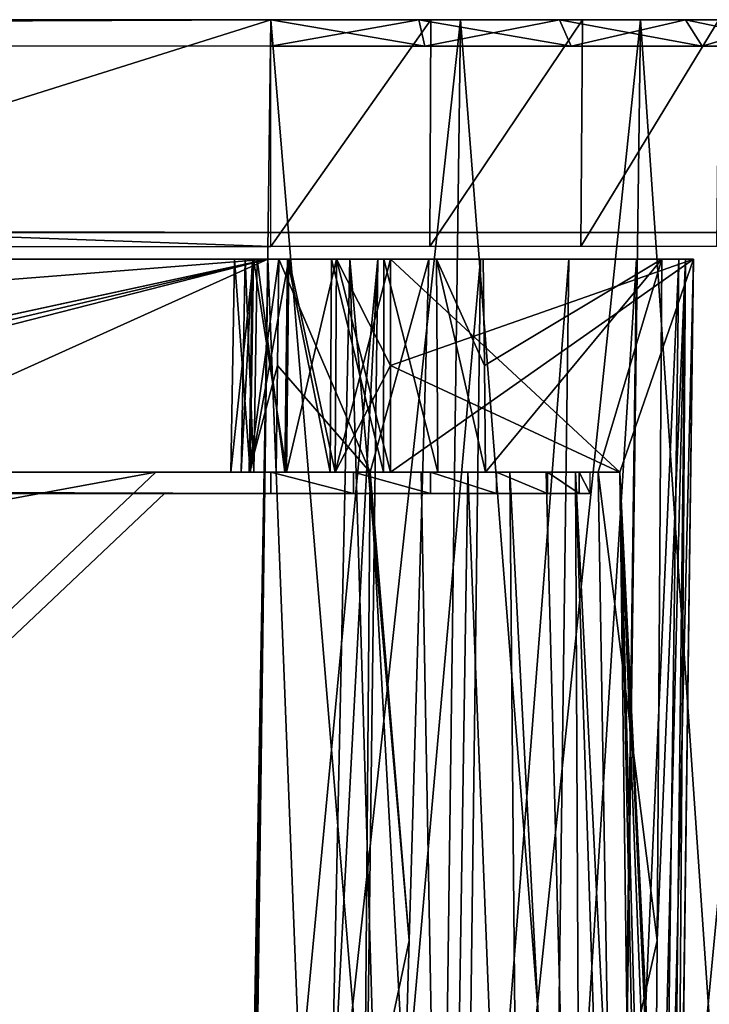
# Model space of a CAD drawing. Header units: millimetres. Extents: x -75 to 75, y -5 to 37.
# Tile 184 of 185: x 54 to 67, y 18 to 37. Entities that reach past the tile are written whole.
import ezdxf

# ---------------------------------------------------------------- set-up
doc = ezdxf.new("R2010")
doc.units = ezdxf.units.MM
doc.header["$LTSCALE"] = 127.314815
for name, color, linetype in [('11', 7, 'CONTINUOUS'), ('12', 7, 'CONTINUOUS'), ('14', 7, 'CONTINUOUS'), ('15', 7, 'CONTINUOUS'), ('16', 7, 'CONTINUOUS'), ('18', 7, 'CONTINUOUS'), ('2', 7, 'CONTINUOUS'), ('20', 7, 'CONTINUOUS'), ('21', 7, 'CONTINUOUS'), ('25', 7, 'CONTINUOUS'), ('45', 7, 'CONTINUOUS'), ('46', 7, 'CONTINUOUS'), ('49', 7, 'CONTINUOUS'), ('50', 7, 'CONTINUOUS'), ('51', 7, 'CONTINUOUS'), ('517', 7, 'CONTINUOUS'), ('518', 7, 'CONTINUOUS'), ('52', 7, 'CONTINUOUS'), ('520', 7, 'CONTINUOUS'), ('522', 7, 'CONTINUOUS'), ('524', 7, 'CONTINUOUS'), ('526', 7, 'CONTINUOUS'), ('527', 7, 'CONTINUOUS'), ('528', 7, 'CONTINUOUS'), ('53', 7, 'CONTINUOUS'), ('530', 7, 'CONTINUOUS'), ('531', 7, 'CONTINUOUS'), ('54', 7, 'CONTINUOUS'), ('6', 7, 'CONTINUOUS'), ('8', 7, 'CONTINUOUS'), ('87', 7, 'CONTINUOUS'), ('88', 7, 'CONTINUOUS'), ('89', 7, 'CONTINUOUS'), ('91', 7, 'CONTINUOUS'), ('94', 7, 'CONTINUOUS'), ('95', 7, 'CONTINUOUS')]:
    doc.layers.add(name, color=color, linetype=linetype)

msp = doc.modelspace()

# ---------------------------------------------------------------- linework, layer by layer
at = {"layer": '11', "color": 251, "linetype": 'Continuous', "true_color": 0x565d62}
for points in [[(58.517, 0, 104.516), (62.077, 0, 104.115), (59.001, 37, 105), (58.517, 0, 104.516)], [(62.077, 0, 104.115), (62.562, 37, 104.599), (59.001, 37, 105), (62.077, 0, 104.115)], [(62.077, 0, 104.115), (65.459, 0, 102.931), (62.562, 37, 104.599), (62.077, 0, 104.115)], [(65.459, 0, 102.931), (65.943, 37, 103.416), (62.562, 37, 104.599), (65.459, 0, 102.931)], [(65.459, 0, 102.931), (68.492, 0, 101.025), (65.943, 37, 103.416), (65.459, 0, 102.931)], [(68.492, 0, 101.025), (68.977, 37, 101.51), (65.943, 37, 103.416), (68.492, 0, 101.025)]]:
    msp.add_3dface(points, dxfattribs=at)
at = {"layer": '12', "color": 251, "linetype": 'Continuous', "true_color": 0x565d62}
for points in [[(58.517, 0, -104.516), (59.001, 37, -105), (62.562, 37, -104.599), (58.517, 0, -104.516)], [(62.077, 0, -104.115), (58.517, 0, -104.516), (62.562, 37, -104.599), (62.077, 0, -104.115)], [(62.077, 0, -104.115), (62.562, 37, -104.599), (65.943, 37, -103.416), (62.077, 0, -104.115)], [(65.459, 0, -102.931), (62.077, 0, -104.115), (65.943, 37, -103.416), (65.459, 0, -102.931)], [(65.459, 0, -102.931), (65.943, 37, -103.416), (68.977, 37, -101.51), (65.459, 0, -102.931)], [(68.492, 0, -101.025), (65.459, 0, -102.931), (68.977, 37, -101.51), (68.492, 0, -101.025)]]:
    msp.add_3dface(points, dxfattribs=at)
at = {"layer": '14', "color": 251, "linetype": 'Continuous', "true_color": 0x565d62}
for points in [[(-58.608, 7.032, 96.607), (-58.941, 32.5, 96.94), (58.941, 32.5, 96.94), (-58.608, 7.032, 96.607)], [(-58.554, 7.031, 96.607), (-58.608, 7.032, 96.607), (58.941, 32.5, 96.94), (-58.554, 7.031, 96.607)], [(-58.5, 7.031, 96.607), (-58.554, 7.031, 96.607), (58.941, 32.5, 96.94), (-58.5, 7.031, 96.607)], [(-2.359, 18.04, 96.751), (-58.5, 7.031, 96.607), (58.941, 32.5, 96.94), (-2.359, 18.04, 96.751)], [(2.359, 18.04, 96.751), (-2.359, 18.04, 96.751), (58.941, 32.5, 96.94), (2.359, 18.04, 96.751)], [(2.503, 7.031, 96.607), (2.359, 18.04, 96.751), (58.941, 32.5, 96.94), (2.503, 7.031, 96.607)], [(58.5, 7.031, 96.607), (2.503, 7.031, 96.607), (58.941, 32.5, 96.94), (58.5, 7.031, 96.607)], [(58.554, 7.031, 96.607), (58.5, 7.031, 96.607), (58.941, 32.5, 96.94), (58.554, 7.031, 96.607)], [(58.608, 7.032, 96.607), (58.554, 7.031, 96.607), (58.941, 32.5, 96.94), (58.608, 7.032, 96.607)]]:
    msp.add_3dface(points, dxfattribs=at)
at = {"layer": '15', "color": 251, "linetype": 'Continuous', "true_color": 0x565d62}
for points in [[(66.607, 7.031, 88.5), (66.94, 32.5, 34.226), (66.751, 18.04, 60.719), (66.607, 7.031, 88.5)], [(66.607, 7.031, 88.554), (66.94, 32.5, 34.226), (66.607, 7.031, 88.5), (66.607, 7.031, 88.554)], [(66.607, 7.032, 88.608), (66.94, 32.5, 34.226), (66.607, 7.031, 88.554), (66.607, 7.032, 88.608)], [(66.94, 32.5, 88.941), (66.94, 32.5, 34.226), (66.607, 7.032, 88.608), (66.94, 32.5, 88.941)], [(66.607, 7.031, 43.584), (66.94, 32.5, 34.226), (66.607, 7.031, 34.671), (66.607, 7.031, 43.584)], [(66.608, 7.109, 44.044), (66.94, 32.5, 34.226), (66.607, 7.031, 43.584), (66.608, 7.109, 44.044)], [(66.94, 32.5, -88.941), (66.607, 7.031, 27.829), (66.94, 32.5, 28.274), (66.94, 32.5, -88.941)], [(66.751, 18.04, -53.281), (66.607, 7.031, 27.829), (66.94, 32.5, -88.941), (66.751, 18.04, -53.281)], [(66.607, 7.032, -88.608), (66.607, 7.031, -88.554), (66.94, 32.5, -88.941), (66.607, 7.032, -88.608)], [(66.607, 7.031, -88.554), (66.607, 7.031, -88.5), (66.94, 32.5, -88.941), (66.607, 7.031, -88.554)], [(66.607, 7.031, -88.5), (66.607, 7.031, -70.416), (66.94, 32.5, -88.941), (66.607, 7.031, -88.5)], [(66.607, 7.031, -70.416), (66.608, 7.109, -69.956), (66.94, 32.5, -88.941), (66.607, 7.031, -70.416)], [(66.612, 7.416, 44.726), (66.94, 32.5, 34.226), (66.608, 7.109, 44.044), (66.612, 7.416, 44.726)], [(66.608, 7.109, -69.956), (66.612, 7.416, -69.274), (66.94, 32.5, -88.941), (66.608, 7.109, -69.956)], [(66.618, 7.836, 45.555), (66.94, 32.5, 34.226), (66.612, 7.416, 44.726), (66.618, 7.836, 45.555)], [(66.612, 7.416, -69.274), (66.618, 7.836, -68.445), (66.94, 32.5, -88.941), (66.612, 7.416, -69.274)], [(66.622, 8.169, 46.501), (66.94, 32.5, 34.226), (66.618, 7.836, 45.555), (66.622, 8.169, 46.501)], [(66.618, 7.836, -68.445), (66.622, 8.169, -67.499), (66.94, 32.5, -88.941), (66.618, 7.836, -68.445)], [(66.623, 8.287, 47.452), (66.94, 32.5, 34.226), (66.622, 8.169, 46.501), (66.623, 8.287, 47.452)], [(66.622, 8.169, -67.499), (66.623, 8.287, -66.548), (66.94, 32.5, -88.941), (66.622, 8.169, -67.499)], [(66.623, 8.287, 53.201), (66.94, 32.5, 34.226), (66.623, 8.287, 47.452), (66.623, 8.287, 53.201)], [(66.686, 13.033, 53.24), (66.94, 32.5, 34.226), (66.623, 8.287, 53.201), (66.686, 13.033, 53.24)], [(66.623, 8.287, -66.548), (66.623, 8.287, -60.799), (66.94, 32.5, -88.941), (66.623, 8.287, -66.548)], [(66.623, 8.287, -60.799), (66.686, 13.042, -60.76), (66.94, 32.5, -88.941), (66.623, 8.287, -60.799)], [(66.751, 18.04, 53.281), (66.94, 32.5, 34.226), (66.686, 13.033, 53.24), (66.751, 18.04, 53.281)], [(66.686, 13.042, -60.76), (66.751, 18.04, -60.719), (66.94, 32.5, -88.941), (66.686, 13.042, -60.76)], [(66.751, 18.04, 60.719), (66.94, 32.5, 34.226), (66.751, 18.04, 53.281), (66.751, 18.04, 60.719)], [(66.751, 18.04, -60.719), (66.751, 18.04, -53.281), (66.94, 32.5, -88.941), (66.751, 18.04, -60.719)]]:
    msp.add_3dface(points, dxfattribs=at)
at = {"layer": '16', "color": 251, "linetype": 'Continuous', "true_color": 0x565d62}
for points in [[(2.487, 28.04, -96.882), (58.941, 32.5, -96.94), (-58.941, 32.5, -96.94), (2.487, 28.04, -96.882)], [(58.608, 7.032, -96.607), (58.941, 32.5, -96.94), (2.487, 28.04, -96.882), (58.608, 7.032, -96.607)], [(2.946, 7.031, -96.607), (58.5, 7.031, -96.607), (2.487, 28.04, -96.882), (2.946, 7.031, -96.607)], [(58.5, 7.031, -96.607), (58.554, 7.031, -96.607), (2.487, 28.04, -96.882), (58.5, 7.031, -96.607)], [(58.554, 7.031, -96.607), (58.608, 7.032, -96.607), (2.487, 28.04, -96.882), (58.554, 7.031, -96.607)]]:
    msp.add_3dface(points, dxfattribs=at)
at = {"layer": '18', "color": 251, "linetype": 'Continuous', "true_color": 0x565d62}
for points in [[(58.941, 32.5, -96.94), (58.608, 7.032, -96.607), (59.94, 7.053, -96.496), (58.941, 32.5, -96.94)], [(58.941, 32.5, -96.94), (59.94, 7.053, -96.496), (60.482, 32.5, -96.791), (58.941, 32.5, -96.94)], [(59.94, 7.053, -96.496), (61.233, 7.069, -96.164), (60.482, 32.5, -96.791), (59.94, 7.053, -96.496)], [(60.482, 32.5, -96.791), (61.233, 7.069, -96.164), (61.599, 19.696, -96.257), (60.482, 32.5, -96.791)], [(61.966, 32.5, -96.347), (60.482, 32.5, -96.791), (61.599, 19.696, -96.257), (61.966, 32.5, -96.347)], [(66.164, 7.069, -91.233), (66.791, 32.5, -90.482), (66.257, 19.696, -91.599), (66.164, 7.069, -91.233)], [(66.495, 7.053, -89.944), (66.791, 32.5, -90.482), (66.164, 7.069, -91.233), (66.495, 7.053, -89.944)], [(66.347, 32.5, -91.966), (66.257, 19.696, -91.599), (66.791, 32.5, -90.482), (66.347, 32.5, -91.966)], [(66.607, 7.032, -88.608), (66.791, 32.5, -90.482), (66.495, 7.053, -89.944), (66.607, 7.032, -88.608)], [(66.607, 7.032, -88.608), (66.94, 32.5, -88.941), (66.791, 32.5, -90.482), (66.607, 7.032, -88.608)]]:
    msp.add_3dface(points, dxfattribs=at)
at = {"layer": '2', "color": 251, "linetype": 'Continuous', "true_color": 0x565d62}
for points in [[(-65.943, 37, -103.416), (-59.001, 37, -102.5), (65.943, 37, -103.416), (-65.943, 37, -103.416)], [(59.001, 37, 102.5), (-58.999, 37, 102.5), (-65.943, 37, 103.416), (59.001, 37, 102.5)], [(59.001, 37, 102.5), (-65.943, 37, 103.416), (65.943, 37, 103.416), (59.001, 37, 102.5)], [(-65.943, 37, 103.416), (-62.562, 37, 104.599), (65.943, 37, 103.416), (-65.943, 37, 103.416)], [(-62.562, 37, -104.599), (-65.943, 37, -103.416), (62.562, 37, -104.599), (-62.562, 37, -104.599)], [(62.562, 37, -104.599), (-65.943, 37, -103.416), (65.943, 37, -103.416), (62.562, 37, -104.599)], [(-62.562, 37, 104.599), (-59.001, 37, 105), (62.562, 37, 104.599), (-62.562, 37, 104.599)], [(65.943, 37, 103.416), (-62.562, 37, 104.599), (62.562, 37, 104.599), (65.943, 37, 103.416)], [(-59.001, 37, -105), (-62.562, 37, -104.599), (59.001, 37, -105), (-59.001, 37, -105)], [(59.001, 37, -105), (-62.562, 37, -104.599), (62.562, 37, -104.599), (59.001, 37, -105)], [(-59.001, 37, -102.5), (59.001, 37, -102.5), (65.943, 37, -103.416), (-59.001, 37, -102.5)], [(62.562, 37, 104.599), (-59.001, 37, 105), (-16.148, 37, 105), (62.562, 37, 104.599)], [(-0.5, 37, 105), (62.562, 37, 104.599), (-16.148, 37, 105), (-0.5, 37, 105)], [(59.001, 37, 105), (62.562, 37, 104.599), (-0.5, 37, 105), (59.001, 37, 105)], [(59.001, 37, -102.5), (62.005, 37, -102.162), (65.943, 37, -103.416), (59.001, 37, -102.5)], [(62.005, 37, 102.162), (59.001, 37, 102.5), (68.977, 37, 101.51), (62.005, 37, 102.162)], [(68.977, 37, 101.51), (59.001, 37, 102.5), (65.943, 37, 103.416), (68.977, 37, 101.51)], [(64.858, 37, 101.163), (62.005, 37, 102.162), (68.977, 37, 101.51), (64.858, 37, 101.163)], [(62.005, 37, -102.162), (64.858, 37, -101.163), (68.977, 37, -101.51), (62.005, 37, -102.162)], [(65.943, 37, -103.416), (62.005, 37, -102.162), (68.977, 37, -101.51), (65.943, 37, -103.416)], [(67.418, 37, 99.555), (64.858, 37, 101.163), (71.51, 37, 98.977), (67.418, 37, 99.555)], [(71.51, 37, 98.977), (64.858, 37, 101.163), (68.977, 37, 101.51), (71.51, 37, 98.977)], [(64.858, 37, -101.163), (67.418, 37, -99.555), (68.977, 37, -101.51), (64.858, 37, -101.163)]]:
    msp.add_3dface(points, dxfattribs=at)
at = {"layer": '20', "color": 251, "linetype": 'Continuous', "true_color": 0x565d62}
for points in [[(58.608, 7.032, 96.607), (58.941, 32.5, 96.94), (61.012, 32.5, 96.668), (58.608, 7.032, 96.607)], [(58.608, 7.032, 96.607), (61.012, 32.5, 96.668), (59.661, 7.049, 96.538), (58.608, 7.032, 96.607)], [(59.661, 7.049, 96.538), (61.012, 32.5, 96.668), (60.687, 7.063, 96.333), (59.661, 7.049, 96.538)], [(61.012, 32.5, 96.668), (62.941, 32.5, 95.869), (60.687, 7.063, 96.333), (61.012, 32.5, 96.668)], [(60.687, 7.063, 96.333), (62.941, 32.5, 95.869), (62.614, 7.082, 95.533), (60.687, 7.063, 96.333)], [(62.941, 32.5, 95.869), (64.598, 32.5, 94.598), (62.614, 7.082, 95.533), (62.941, 32.5, 95.869)], [(62.614, 7.082, 95.533), (64.598, 32.5, 94.598), (64.268, 7.088, 94.262), (62.614, 7.082, 95.533)], [(64.268, 7.088, 94.262), (65.869, 32.5, 92.941), (65.537, 7.082, 92.606), (64.268, 7.088, 94.262)], [(64.598, 32.5, 94.598), (65.869, 32.5, 92.941), (64.268, 7.088, 94.262), (64.598, 32.5, 94.598)], [(65.537, 7.082, 92.606), (66.668, 32.5, 91.012), (66.335, 7.063, 90.679), (65.537, 7.082, 92.606)], [(65.869, 32.5, 92.941), (66.668, 32.5, 91.012), (65.537, 7.082, 92.606), (65.869, 32.5, 92.941)], [(66.668, 32.5, 91.012), (66.94, 32.5, 88.941), (66.335, 7.063, 90.679), (66.668, 32.5, 91.012)], [(66.94, 32.5, 88.941), (66.607, 7.032, 88.608), (66.335, 7.063, 90.679), (66.94, 32.5, 88.941)]]:
    msp.add_3dface(points, dxfattribs=at)
at = {"layer": '21', "color": 251, "linetype": 'Continuous', "true_color": 0x565d62}
for points in [[(59.001, 37, -102.5), (-59.001, 37, -102.5), (59.001, 32.741, -102.426), (59.001, 37, -102.5)], [(-59.001, 37, -102.5), (-59.001, 32.741, -102.426), (59.001, 32.741, -102.426), (-59.001, 37, -102.5)]]:
    msp.add_3dface(points, dxfattribs=at)
at = {"layer": '25', "color": 251, "linetype": 'Continuous', "true_color": 0x565d62}
for points in [[(59.001, 37, 102.5), (62.005, 37, 102.162), (59.001, 32.741, 102.426), (59.001, 37, 102.5)], [(59.001, 32.741, 102.426), (62.005, 37, 102.162), (61.989, 32.741, 102.089), (59.001, 32.741, 102.426)], [(62.005, 37, 102.162), (64.858, 37, 101.163), (61.989, 32.741, 102.089), (62.005, 37, 102.162)], [(61.989, 32.741, 102.089), (64.858, 37, 101.163), (64.826, 32.741, 101.096), (61.989, 32.741, 102.089)], [(64.858, 37, 101.163), (67.418, 37, 99.555), (64.826, 32.741, 101.096), (64.858, 37, 101.163)], [(64.826, 32.741, 101.096), (67.418, 37, 99.555), (67.371, 32.741, 99.497), (64.826, 32.741, 101.096)]]:
    msp.add_3dface(points, dxfattribs=at)
at = {"layer": '45', "color": 251, "linetype": 'Continuous', "true_color": 0x565d62}
for points in [[(65.898, 2.5, 27.75), (65.898, 2.5, 34.75), (65.558, 28.5, 34.296), (65.898, 2.5, 27.75)], [(65.558, 28.5, 28.204), (65.898, 2.5, 27.75), (65.558, 28.5, 34.296), (65.558, 28.5, 28.204)]]:
    msp.add_3dface(points, dxfattribs=at)
at = {"layer": '46', "color": 251, "linetype": 'Continuous', "true_color": 0x565d62}
for points in [[(60.869, 28.5, -95.149), (60.759, 15.746, -95.363), (62.3, 2.5, -94.848), (60.869, 28.5, -95.149)], [(61.822, 28.5, -94.727), (60.869, 28.5, -95.149), (62.3, 2.5, -94.848), (61.822, 28.5, -94.727)], [(62.702, 28.5, -94.171), (61.822, 28.5, -94.727), (62.3, 2.5, -94.848), (62.702, 28.5, -94.171)], [(63.731, 2.5, -93.731), (62.702, 28.5, -94.171), (62.3, 2.5, -94.848), (63.731, 2.5, -93.731)], [(63.491, 28.5, -93.491), (62.702, 28.5, -94.171), (63.731, 2.5, -93.731), (63.491, 28.5, -93.491)], [(64.848, 2.5, -92.3), (63.491, 28.5, -93.491), (63.731, 2.5, -93.731), (64.848, 2.5, -92.3)], [(64.171, 28.5, -92.702), (63.491, 28.5, -93.491), (64.848, 2.5, -92.3), (64.171, 28.5, -92.702)], [(64.727, 28.5, -91.822), (64.171, 28.5, -92.702), (64.848, 2.5, -92.3), (64.727, 28.5, -91.822)], [(65.582, 2.5, -90.641), (65.363, 15.746, -90.759), (64.727, 28.5, -91.822), (65.582, 2.5, -90.641)], [(65.582, 2.5, -90.641), (64.727, 28.5, -91.822), (64.848, 2.5, -92.3), (65.582, 2.5, -90.641)], [(65.149, 28.5, -90.869), (64.727, 28.5, -91.822), (65.363, 15.746, -90.759), (65.149, 28.5, -90.869)]]:
    msp.add_3dface(points, dxfattribs=at)
at = {"layer": '49', "color": 251, "linetype": 'Continuous', "true_color": 0x565d62}
for points in [[(59.15, 32.5, -92.991), (60.869, 28.5, -95.149), (59.124, 30.501, -93.014), (59.15, 32.5, -92.991)], [(61.966, 32.5, -96.347), (60.869, 28.5, -95.149), (59.15, 32.5, -92.991), (61.966, 32.5, -96.347)], [(61.966, 32.5, -96.347), (61.599, 19.696, -96.257), (60.869, 28.5, -95.149), (61.966, 32.5, -96.347)], [(59.124, 30.501, -93.014), (60.869, 28.5, -95.149), (59.097, 28.5, -93.036), (59.124, 30.501, -93.014)], [(61.599, 19.696, -96.257), (60.759, 15.746, -95.363), (60.869, 28.5, -95.149), (61.599, 19.696, -96.257)], [(61.599, 19.696, -96.257), (61.233, 7.069, -96.164), (60.759, 15.746, -95.363), (61.599, 19.696, -96.257)]]:
    msp.add_3dface(points, dxfattribs=at)
at = {"layer": '50', "color": 251, "linetype": 'Continuous', "true_color": 0x565d62}
for points in [[(66.94, 32.5, 28.274), (65.558, 28.5, 28.204), (61.25, 32.5, 28.274), (66.94, 32.5, 28.274)], [(61.25, 32.5, 28.274), (65.558, 28.5, 28.204), (61.25, 30.501, 28.239), (61.25, 32.5, 28.274)], [(66.94, 32.5, 28.274), (66.607, 7.031, 27.829), (65.558, 28.5, 28.204), (66.94, 32.5, 28.274)], [(61.25, 30.501, 28.239), (65.558, 28.5, 28.204), (61.25, 28.5, 28.204), (61.25, 30.501, 28.239)], [(65.558, 28.5, 28.204), (66.607, 7.031, 27.829), (66.557, 6.733, 27.824), (65.558, 28.5, 28.204)], [(65.898, 2.5, 27.75), (65.558, 28.5, 28.204), (66.051, 5.405, 27.801), (65.898, 2.5, 27.75)], [(66.051, 5.405, 27.801), (65.558, 28.5, 28.204), (66.16, 5.96, 27.81), (66.051, 5.405, 27.801)], [(66.16, 5.96, 27.81), (65.558, 28.5, 28.204), (66.421, 6.463, 27.819), (66.16, 5.96, 27.81)], [(66.421, 6.463, 27.819), (65.558, 28.5, 28.204), (66.557, 6.733, 27.824), (66.421, 6.463, 27.819)]]:
    msp.add_3dface(points, dxfattribs=at)
at = {"layer": '51', "color": 251, "linetype": 'Continuous', "true_color": 0x565d62}
for points in [[(58.612, 28.5, 32.773), (58.319, 32.5, 31.767), (58.25, 28.5, 31.779), (58.612, 28.5, 32.773)], [(58.319, 32.5, 30.733), (58.672, 32.5, 29.762), (58.25, 28.5, 30.721), (58.319, 32.5, 30.733)], [(58.25, 28.5, 31.779), (58.319, 32.5, 30.733), (58.25, 28.5, 30.721), (58.25, 28.5, 31.779)], [(58.25, 28.5, 30.721), (58.672, 32.5, 29.762), (58.612, 28.5, 29.727), (58.25, 28.5, 30.721)], [(58.319, 32.5, 31.767), (58.319, 32.5, 30.733), (58.25, 28.5, 31.779), (58.319, 32.5, 31.767)], [(58.672, 32.5, 32.738), (58.319, 32.5, 31.767), (58.612, 28.5, 32.773), (58.672, 32.5, 32.738)], [(59.292, 28.5, 33.584), (58.672, 32.5, 32.738), (58.612, 28.5, 32.773), (59.292, 28.5, 33.584)], [(58.672, 32.5, 29.762), (59.337, 32.5, 28.97), (58.612, 28.5, 29.727), (58.672, 32.5, 29.762)], [(58.612, 28.5, 29.727), (59.337, 32.5, 28.97), (59.292, 28.5, 28.916), (58.612, 28.5, 29.727)], [(59.337, 32.5, 33.53), (58.672, 32.5, 32.738), (59.292, 28.5, 33.584), (59.337, 32.5, 33.53)], [(60.208, 28.5, 34.112), (59.337, 32.5, 33.53), (59.292, 28.5, 33.584), (60.208, 28.5, 34.112)], [(59.337, 32.5, 28.97), (60.232, 32.5, 28.453), (59.292, 28.5, 28.916), (59.337, 32.5, 28.97)], [(59.292, 28.5, 28.916), (60.232, 32.5, 28.453), (60.208, 28.5, 28.388), (59.292, 28.5, 28.916)], [(60.232, 32.5, 34.047), (59.337, 32.5, 33.53), (60.208, 28.5, 34.112), (60.232, 32.5, 34.047)], [(61.25, 28.5, 34.296), (60.232, 32.5, 34.047), (60.208, 28.5, 34.112), (61.25, 28.5, 34.296)], [(61.25, 32.5, 28.274), (61.25, 30.501, 28.239), (60.208, 28.5, 28.388), (61.25, 32.5, 28.274)], [(60.232, 32.5, 28.453), (61.25, 32.5, 28.274), (60.208, 28.5, 28.388), (60.232, 32.5, 28.453)], [(61.25, 32.5, 34.226), (60.232, 32.5, 34.047), (61.25, 30.501, 34.261), (61.25, 32.5, 34.226)], [(61.25, 30.501, 34.261), (60.232, 32.5, 34.047), (61.25, 28.5, 34.296), (61.25, 30.501, 34.261)], [(61.25, 30.501, 28.239), (61.25, 28.5, 28.204), (60.208, 28.5, 28.388), (61.25, 30.501, 28.239)]]:
    msp.add_3dface(points, dxfattribs=at)
at = {"layer": '517', "linetype": 'Continuous'}
for points in [[(-56.841, 28.5, -86.954), (56.841, 28.5, -86.954), (-59, 28.5, -95), (-56.841, 28.5, -86.954)], [(59, 28.5, 35), (-56.841, 28.5, 26.729), (-59, 28.5, 35), (59, 28.5, 35)], [(-59, 28.5, -95), (56.841, 28.5, -86.954), (59, 28.5, -95), (-59, 28.5, -95)], [(56.841, 28.5, 26.729), (-56.841, 28.5, 26.729), (59, 28.5, 35), (56.841, 28.5, 26.729)], [(56.841, 28.5, -86.954), (56.841, 28.5, 26.729), (59, 28.5, 35), (56.841, 28.5, -86.954)], [(59, 28.5, -95), (56.841, 28.5, -86.954), (59, 28.5, 35), (59, 28.5, -95)], [(59.739, 28.5, 31.239), (59, 28.5, 35), (59.853, 28.5, 31.813), (59.739, 28.5, 31.239)], [(59.853, 28.5, -91.813), (59, 28.5, -95), (59.739, 28.5, -91.239), (59.853, 28.5, -91.813)], [(60.553, 28.5, -94.796), (59, 28.5, -95), (60.178, 28.5, -92.299), (60.553, 28.5, -94.796)], [(59, 28.5, -95), (59, 28.5, 35), (59.739, 28.5, 31.239), (59, 28.5, -95)], [(59, 28.5, -95), (59.739, 28.5, 31.239), (59.739, 28.5, -91.239), (59, 28.5, -95)], [(60.178, 28.5, -92.299), (59, 28.5, -95), (59.853, 28.5, -91.813), (60.178, 28.5, -92.299)], [(59, 28.5, 35), (60.553, 28.5, 34.796), (59.853, 28.5, 31.813), (59, 28.5, 35)], [(59.739, 28.5, 31.239), (59.853, 28.5, 30.665), (59.739, 28.5, -91.239), (59.739, 28.5, 31.239)], [(59.739, 28.5, -91.239), (59.853, 28.5, 30.665), (59.853, 28.5, -90.665), (59.739, 28.5, -91.239)], [(59.853, 28.5, 30.665), (60.178, 28.5, 30.178), (59.853, 28.5, -90.665), (59.853, 28.5, 30.665)], [(59.853, 28.5, -90.665), (60.178, 28.5, 30.178), (60.178, 28.5, -90.178), (59.853, 28.5, -90.665)], [(59.853, 28.5, 31.813), (60.553, 28.5, 34.796), (60.178, 28.5, 32.299), (59.853, 28.5, 31.813)], [(60.178, 28.5, 30.178), (60.665, 28.5, 29.853), (60.178, 28.5, -90.178), (60.178, 28.5, 30.178)], [(60.178, 28.5, -90.178), (60.665, 28.5, 29.853), (60.665, 28.5, -89.853), (60.178, 28.5, -90.178)], [(60.665, 28.5, -92.625), (60.553, 28.5, -94.796), (60.178, 28.5, -92.299), (60.665, 28.5, -92.625)], [(60.178, 28.5, 32.299), (60.553, 28.5, 34.796), (60.665, 28.5, 32.625), (60.178, 28.5, 32.299)], [(62, 28.5, -94.196), (60.553, 28.5, -94.796), (61.813, 28.5, -92.625), (62, 28.5, -94.196)], [(61.813, 28.5, -92.625), (60.553, 28.5, -94.796), (61.239, 28.5, -92.739), (61.813, 28.5, -92.625)], [(61.239, 28.5, -92.739), (60.553, 28.5, -94.796), (60.665, 28.5, -92.625), (61.239, 28.5, -92.739)], [(60.553, 28.5, 34.796), (62, 28.5, 34.196), (60.665, 28.5, 32.625), (60.553, 28.5, 34.796)], [(60.665, 28.5, 29.853), (61.239, 28.5, 29.739), (60.665, 28.5, -89.853), (60.665, 28.5, 29.853)], [(60.665, 28.5, -89.853), (61.239, 28.5, 29.739), (61.239, 28.5, -89.739), (60.665, 28.5, -89.853)], [(62, 28.5, 34.196), (61.239, 28.5, 32.739), (60.665, 28.5, 32.625), (62, 28.5, 34.196)], [(61.239, 28.5, 29.739), (61.813, 28.5, 29.853), (61.239, 28.5, -89.739), (61.239, 28.5, 29.739)], [(61.239, 28.5, -89.739), (61.813, 28.5, 29.853), (61.813, 28.5, -89.853), (61.239, 28.5, -89.739)], [(61.239, 28.5, 32.739), (62, 28.5, 34.196), (61.813, 28.5, 32.625), (61.239, 28.5, 32.739)], [(61.813, 28.5, 29.853), (62.299, 28.5, 30.178), (61.813, 28.5, -89.853), (61.813, 28.5, 29.853)], [(61.813, 28.5, -89.853), (62.299, 28.5, 30.178), (62.299, 28.5, -90.178), (61.813, 28.5, -89.853)], [(62.299, 28.5, -92.299), (62, 28.5, -94.196), (61.813, 28.5, -92.625), (62.299, 28.5, -92.299)], [(61.813, 28.5, 32.625), (62, 28.5, 34.196), (62.299, 28.5, 32.299), (61.813, 28.5, 32.625)], [(63.243, 28.5, -93.243), (62, 28.5, -94.196), (62.625, 28.5, -91.813), (63.243, 28.5, -93.243)], [(62.625, 28.5, -91.813), (62, 28.5, -94.196), (62.299, 28.5, -92.299), (62.625, 28.5, -91.813)], [(62, 28.5, 34.196), (63.243, 28.5, 33.243), (62.299, 28.5, 32.299), (62, 28.5, 34.196)], [(62.299, 28.5, 30.178), (62.625, 28.5, 30.665), (62.299, 28.5, -90.178), (62.299, 28.5, 30.178)], [(62.299, 28.5, -90.178), (62.625, 28.5, 30.665), (62.625, 28.5, -90.665), (62.299, 28.5, -90.178)], [(62.299, 28.5, 32.299), (63.243, 28.5, 33.243), (62.625, 28.5, 31.813), (62.299, 28.5, 32.299)], [(62.739, 28.5, 31.239), (62.739, 28.5, -91.239), (62.625, 28.5, -90.665), (62.739, 28.5, 31.239)], [(62.625, 28.5, 30.665), (62.739, 28.5, 31.239), (62.625, 28.5, -90.665), (62.625, 28.5, 30.665)], [(62.739, 28.5, -91.239), (63.243, 28.5, -93.243), (62.625, 28.5, -91.813), (62.739, 28.5, -91.239)], [(62.625, 28.5, 31.813), (63.243, 28.5, 33.243), (62.739, 28.5, 31.239), (62.625, 28.5, 31.813)], [(63.243, 28.5, 33.243), (63.243, 28.5, -93.243), (62.739, 28.5, -91.239), (63.243, 28.5, 33.243)], [(62.739, 28.5, 31.239), (63.243, 28.5, 33.243), (62.739, 28.5, -91.239), (62.739, 28.5, 31.239)], [(64.196, 28.5, -92), (63.243, 28.5, -93.243), (64.196, 28.5, 32), (64.196, 28.5, -92)], [(64.196, 28.5, 32), (63.243, 28.5, -93.243), (63.243, 28.5, 33.243), (64.196, 28.5, 32)], [(64.796, 28.5, -90.553), (64.196, 28.5, -92), (64.796, 28.5, 30.553), (64.796, 28.5, -90.553)], [(64.796, 28.5, 30.553), (64.196, 28.5, -92), (64.196, 28.5, 32), (64.796, 28.5, 30.553)], [(65, 28.5, -89), (64.796, 28.5, -90.553), (65, 28.5, 29), (65, 28.5, -89)], [(65, 28.5, 29), (64.796, 28.5, -90.553), (64.796, 28.5, 30.553), (65, 28.5, 29)]]:
    msp.add_3dface(points, dxfattribs=at)
at = {"layer": '518', "linetype": 'Continuous'}
for points in [[(0, 28.1, 27), (57, 28.1, 27), (-59, 28.1, 35), (0, 28.1, 27)], [(59, 28.1, -95), (-57, 28.1, -87), (-59, 28.1, -95), (59, 28.1, -95)], [(-59, 28.1, 35), (57, 28.1, 27), (59, 28.1, 35), (-59, 28.1, 35)], [(0, 28.1, -87), (-57, 28.1, -87), (59, 28.1, -95), (0, 28.1, -87)], [(57, 28.1, -87), (0, 28.1, -87), (59, 28.1, -95), (57, 28.1, -87)], [(57, 28.1, -30), (57, 28.1, -87), (59, 28.1, -95), (57, 28.1, -30)], [(57, 28.1, 27), (57, 28.1, -30), (59, 28.1, -95), (57, 28.1, 27)], [(59, 28.1, 35), (57, 28.1, 27), (59, 28.1, -95), (59, 28.1, 35)], [(60.553, 28.1, 34.796), (59, 28.1, 35), (60.178, 28.1, 32.299), (60.553, 28.1, 34.796)], [(59, 28.1, -95), (60.553, 28.1, -94.796), (59.853, 28.1, -91.813), (59, 28.1, -95)], [(59.739, 28.1, -91.239), (59, 28.1, -95), (59.853, 28.1, -91.813), (59.739, 28.1, -91.239)], [(59.739, 28.1, 31.239), (59, 28.1, 35), (59.739, 28.1, -91.239), (59.739, 28.1, 31.239)], [(59.853, 28.1, 31.813), (59, 28.1, 35), (59.739, 28.1, 31.239), (59.853, 28.1, 31.813)], [(60.178, 28.1, 32.299), (59, 28.1, 35), (59.853, 28.1, 31.813), (60.178, 28.1, 32.299)], [(59, 28.1, 35), (59, 28.1, -95), (59.739, 28.1, -91.239), (59, 28.1, 35)], [(59.853, 28.1, -90.665), (59.739, 28.1, 31.239), (59.739, 28.1, -91.239), (59.853, 28.1, -90.665)], [(59.853, 28.1, 30.665), (59.739, 28.1, 31.239), (59.853, 28.1, -90.665), (59.853, 28.1, 30.665)], [(59.853, 28.1, -91.813), (60.553, 28.1, -94.796), (60.178, 28.1, -92.299), (59.853, 28.1, -91.813)], [(60.178, 28.1, -90.178), (59.853, 28.1, 30.665), (59.853, 28.1, -90.665), (60.178, 28.1, -90.178)], [(60.178, 28.1, 30.178), (59.853, 28.1, 30.665), (60.178, 28.1, -90.178), (60.178, 28.1, 30.178)], [(60.178, 28.1, -92.299), (60.553, 28.1, -94.796), (60.665, 28.1, -92.625), (60.178, 28.1, -92.299)], [(60.665, 28.1, 32.625), (60.553, 28.1, 34.796), (60.178, 28.1, 32.299), (60.665, 28.1, 32.625)], [(60.665, 28.1, -89.853), (60.178, 28.1, 30.178), (60.178, 28.1, -90.178), (60.665, 28.1, -89.853)], [(60.665, 28.1, 29.853), (60.178, 28.1, 30.178), (60.665, 28.1, -89.853), (60.665, 28.1, 29.853)], [(60.553, 28.1, -94.796), (62, 28.1, -94.196), (60.665, 28.1, -92.625), (60.553, 28.1, -94.796)], [(60.553, 28.1, 34.796), (61.239, 28.1, 32.739), (61.813, 28.1, 32.625), (60.553, 28.1, 34.796)], [(61.239, 28.1, 32.739), (60.553, 28.1, 34.796), (60.665, 28.1, 32.625), (61.239, 28.1, 32.739)], [(62, 28.1, 34.196), (60.553, 28.1, 34.796), (61.813, 28.1, 32.625), (62, 28.1, 34.196)], [(60.665, 28.1, -92.625), (62, 28.1, -94.196), (61.239, 28.1, -92.739), (60.665, 28.1, -92.625)], [(61.239, 28.1, -89.739), (60.665, 28.1, 29.853), (60.665, 28.1, -89.853), (61.239, 28.1, -89.739)], [(61.239, 28.1, 29.739), (60.665, 28.1, 29.853), (61.239, 28.1, -89.739), (61.239, 28.1, 29.739)], [(61.239, 28.1, -92.739), (62, 28.1, -94.196), (61.813, 28.1, -92.625), (61.239, 28.1, -92.739)], [(61.813, 28.1, 29.853), (61.239, 28.1, 29.739), (61.813, 28.1, -89.853), (61.813, 28.1, 29.853)], [(61.813, 28.1, -89.853), (61.239, 28.1, 29.739), (61.239, 28.1, -89.739), (61.813, 28.1, -89.853)], [(61.813, 28.1, -92.625), (62, 28.1, -94.196), (62.299, 28.1, -92.299), (61.813, 28.1, -92.625)], [(62.299, 28.1, 32.299), (62, 28.1, 34.196), (61.813, 28.1, 32.625), (62.299, 28.1, 32.299)], [(62.299, 28.1, -90.178), (61.813, 28.1, 29.853), (61.813, 28.1, -89.853), (62.299, 28.1, -90.178)], [(62.299, 28.1, 30.178), (61.813, 28.1, 29.853), (62.299, 28.1, -90.178), (62.299, 28.1, 30.178)], [(62, 28.1, -94.196), (63.243, 28.1, -93.243), (62.299, 28.1, -92.299), (62, 28.1, -94.196)], [(63.243, 28.1, 33.243), (62, 28.1, 34.196), (62.625, 28.1, 31.813), (63.243, 28.1, 33.243)], [(62.625, 28.1, 31.813), (62, 28.1, 34.196), (62.299, 28.1, 32.299), (62.625, 28.1, 31.813)], [(62.299, 28.1, -92.299), (63.243, 28.1, -93.243), (62.625, 28.1, -91.813), (62.299, 28.1, -92.299)], [(62.625, 28.1, -90.665), (62.299, 28.1, 30.178), (62.299, 28.1, -90.178), (62.625, 28.1, -90.665)], [(62.625, 28.1, 30.665), (62.299, 28.1, 30.178), (62.625, 28.1, -90.665), (62.625, 28.1, 30.665)], [(63.243, 28.1, -93.243), (62.739, 28.1, -91.239), (62.625, 28.1, -91.813), (63.243, 28.1, -93.243)], [(62.739, 28.1, 31.239), (63.243, 28.1, 33.243), (62.625, 28.1, 31.813), (62.739, 28.1, 31.239)], [(62.739, 28.1, -91.239), (62.625, 28.1, 30.665), (62.625, 28.1, -90.665), (62.739, 28.1, -91.239)], [(62.739, 28.1, 31.239), (62.625, 28.1, 30.665), (62.739, 28.1, -91.239), (62.739, 28.1, 31.239)], [(63.243, 28.1, -93.243), (62.739, 28.1, 31.239), (62.739, 28.1, -91.239), (63.243, 28.1, -93.243)], [(63.243, 28.1, -93.243), (63.243, 28.1, 33.243), (62.739, 28.1, 31.239), (63.243, 28.1, -93.243)], [(64.196, 28.1, 32), (63.243, 28.1, 33.243), (64.196, 28.1, -92), (64.196, 28.1, 32)], [(64.196, 28.1, -92), (63.243, 28.1, 33.243), (63.243, 28.1, -93.243), (64.196, 28.1, -92)], [(64.796, 28.1, 30.553), (64.196, 28.1, 32), (64.796, 28.1, -90.553), (64.796, 28.1, 30.553)], [(64.796, 28.1, -90.553), (64.196, 28.1, 32), (64.196, 28.1, -92), (64.796, 28.1, -90.553)], [(65, 28.1, 29), (64.796, 28.1, 30.553), (65, 28.1, -89), (65, 28.1, 29)], [(65, 28.1, -89), (64.796, 28.1, 30.553), (64.796, 28.1, -90.553), (65, 28.1, -89)]]:
    msp.add_3dface(points, dxfattribs=at)
at = {"layer": '52', "color": 251, "linetype": 'Continuous', "true_color": 0x565d62}
for points in [[(65.558, 28.5, 34.296), (66.94, 32.5, 34.226), (61.25, 28.5, 34.296), (65.558, 28.5, 34.296)], [(66.94, 32.5, 34.226), (61.25, 32.5, 34.226), (61.25, 30.501, 34.261), (66.94, 32.5, 34.226)], [(66.94, 32.5, 34.226), (61.25, 30.501, 34.261), (61.25, 28.5, 34.296), (66.94, 32.5, 34.226)], [(66.607, 7.031, 34.671), (66.94, 32.5, 34.226), (65.558, 28.5, 34.296), (66.607, 7.031, 34.671)], [(65.558, 28.5, 34.296), (65.898, 2.5, 34.75), (66.051, 5.405, 34.699), (65.558, 28.5, 34.296)], [(66.16, 5.96, 34.69), (65.558, 28.5, 34.296), (66.051, 5.405, 34.699), (66.16, 5.96, 34.69)], [(66.607, 7.031, 34.671), (65.558, 28.5, 34.296), (66.16, 5.96, 34.69), (66.607, 7.031, 34.671)]]:
    msp.add_3dface(points, dxfattribs=at)
at = {"layer": '520', "linetype": 'Continuous'}
msp.add_3dface([(0, 28.1, -87), (57, 28.1, -87), (38.5, 10.6, -12), (0, 28.1, -87)], dxfattribs=at)
at = {"layer": '522', "linetype": 'Continuous'}
for points in [[(57, 28.1, -87), (57, 28.1, -30), (38.5, 10.6, -12), (57, 28.1, -87)], [(57, 28.1, -30), (57, 28.1, 27), (38.5, 10.6, -12), (57, 28.1, -30)], [(57, 28.1, 27), (38.5, 10.6, 20), (38.5, 10.6, -12), (57, 28.1, 27)]]:
    msp.add_3dface(points, dxfattribs=at)
at = {"layer": '524', "linetype": 'Continuous'}
msp.add_3dface([(56.841, 28.5, -86.954), (-56.841, 28.5, -86.954), (38.341, 11, -11.954), (56.841, 28.5, -86.954)], dxfattribs=at)
at = {"layer": '526', "linetype": 'Continuous'}
for points in [[(56.841, 28.5, 26.729), (56.841, 28.5, -86.954), (38.341, 11, 19.729), (56.841, 28.5, 26.729)], [(38.341, 11, 19.729), (56.841, 28.5, -86.954), (38.341, 11, -11.954), (38.341, 11, 19.729)]]:
    msp.add_3dface(points, dxfattribs=at)
at = {"layer": '527', "linetype": 'Continuous'}
for points in [[(-59, 28.5, 35), (-59, 28.1, 35), (59, 28.1, 35), (-59, 28.5, 35)], [(59, 28.5, 35), (-59, 28.5, 35), (59, 28.1, 35), (59, 28.5, 35)]]:
    msp.add_3dface(points, dxfattribs=at)
at = {"layer": '528', "linetype": 'Continuous'}
for points in [[(59, 28.5, 35), (59, 28.1, 35), (60.553, 28.1, 34.796), (59, 28.5, 35)], [(60.553, 28.5, 34.796), (59, 28.5, 35), (60.553, 28.1, 34.796), (60.553, 28.5, 34.796)], [(60.553, 28.5, 34.796), (60.553, 28.1, 34.796), (62, 28.1, 34.196), (60.553, 28.5, 34.796)], [(62, 28.5, 34.196), (60.553, 28.5, 34.796), (62, 28.1, 34.196), (62, 28.5, 34.196)], [(62, 28.5, 34.196), (62, 28.1, 34.196), (63.243, 28.1, 33.243), (62, 28.5, 34.196)], [(63.243, 28.5, 33.243), (62, 28.5, 34.196), (63.243, 28.1, 33.243), (63.243, 28.5, 33.243)], [(64.196, 28.5, 32), (63.243, 28.5, 33.243), (64.196, 28.1, 32), (64.196, 28.5, 32)], [(63.243, 28.5, 33.243), (63.243, 28.1, 33.243), (64.196, 28.1, 32), (63.243, 28.5, 33.243)], [(64.796, 28.5, 30.553), (64.196, 28.5, 32), (64.796, 28.1, 30.553), (64.796, 28.5, 30.553)], [(64.196, 28.5, 32), (64.196, 28.1, 32), (64.796, 28.1, 30.553), (64.196, 28.5, 32)], [(65, 28.5, 29), (64.796, 28.5, 30.553), (65, 28.1, 29), (65, 28.5, 29)], [(64.796, 28.5, 30.553), (64.796, 28.1, 30.553), (65, 28.1, 29), (64.796, 28.5, 30.553)]]:
    msp.add_3dface(points, dxfattribs=at)
at = {"layer": '53', "color": 251, "linetype": 'Continuous', "true_color": 0x565d62}
for points in [[(58.515, 32.5, -91.12), (58.657, 32.5, -92.115), (58.445, 28.5, -91.117), (58.515, 32.5, -91.12)], [(58.445, 28.5, -91.117), (58.657, 32.5, -92.115), (58.591, 28.5, -92.138), (58.445, 28.5, -91.117)], [(58.679, 28.5, -90.113), (58.515, 32.5, -91.12), (58.445, 28.5, -91.117), (58.679, 28.5, -90.113)], [(58.743, 32.5, -90.141), (58.515, 32.5, -91.12), (58.679, 28.5, -90.113), (58.743, 32.5, -90.141)], [(58.657, 32.5, -92.115), (59.15, 32.5, -92.991), (58.591, 28.5, -92.138), (58.657, 32.5, -92.115)], [(59.15, 32.5, -92.991), (59.124, 30.501, -93.014), (58.591, 28.5, -92.138), (59.15, 32.5, -92.991)], [(59.262, 28.5, -89.262), (58.743, 32.5, -90.141), (58.679, 28.5, -90.113), (59.262, 28.5, -89.262)], [(59.311, 32.5, -89.311), (58.743, 32.5, -90.141), (59.262, 28.5, -89.262), (59.311, 32.5, -89.311)], [(60.113, 28.5, -88.679), (59.311, 32.5, -89.311), (59.262, 28.5, -89.262), (60.113, 28.5, -88.679)], [(60.141, 32.5, -88.743), (59.311, 32.5, -89.311), (60.113, 28.5, -88.679), (60.141, 32.5, -88.743)], [(61.117, 28.5, -88.445), (60.141, 32.5, -88.743), (60.113, 28.5, -88.679), (61.117, 28.5, -88.445)], [(61.12, 32.5, -88.515), (60.141, 32.5, -88.743), (61.117, 28.5, -88.445), (61.12, 32.5, -88.515)], [(62.138, 28.5, -88.591), (61.12, 32.5, -88.515), (61.117, 28.5, -88.445), (62.138, 28.5, -88.591)], [(62.115, 32.5, -88.657), (61.12, 32.5, -88.515), (62.138, 28.5, -88.591), (62.115, 32.5, -88.657)], [(63.014, 30.501, -89.124), (62.115, 32.5, -88.657), (63.036, 28.5, -89.097), (63.014, 30.501, -89.124)], [(63.036, 28.5, -89.097), (62.115, 32.5, -88.657), (62.138, 28.5, -88.591), (63.036, 28.5, -89.097)], [(62.991, 32.5, -89.15), (62.115, 32.5, -88.657), (63.014, 30.501, -89.124), (62.991, 32.5, -89.15)], [(59.124, 30.501, -93.014), (59.097, 28.5, -93.036), (58.591, 28.5, -92.138), (59.124, 30.501, -93.014)]]:
    msp.add_3dface(points, dxfattribs=at)
at = {"layer": '530', "linetype": 'Continuous'}
msp.add_3dface([(57, 28.1, 27), (0, 28.1, 27), (38.5, 10.6, 20), (57, 28.1, 27)], dxfattribs=at)
at = {"layer": '531', "linetype": 'Continuous'}
for points in [[(-56.841, 28.5, 26.729), (56.841, 28.5, 26.729), (-38.341, 11, 19.729), (-56.841, 28.5, 26.729)], [(56.841, 28.5, 26.729), (38.341, 11, 19.729), (-38.341, 11, 19.729), (56.841, 28.5, 26.729)]]:
    msp.add_3dface(points, dxfattribs=at)
at = {"layer": '54', "color": 251, "linetype": 'Continuous', "true_color": 0x565d62}
for points in [[(66.347, 32.5, -91.966), (62.991, 32.5, -89.15), (63.014, 30.501, -89.124), (66.347, 32.5, -91.966)], [(66.347, 32.5, -91.966), (63.014, 30.501, -89.124), (63.036, 28.5, -89.097), (66.347, 32.5, -91.966)], [(65.149, 28.5, -90.869), (66.347, 32.5, -91.966), (63.036, 28.5, -89.097), (65.149, 28.5, -90.869)], [(66.257, 19.696, -91.599), (66.347, 32.5, -91.966), (65.149, 28.5, -90.869), (66.257, 19.696, -91.599)], [(66.257, 19.696, -91.599), (65.149, 28.5, -90.869), (65.363, 15.746, -90.759), (66.257, 19.696, -91.599)], [(66.164, 7.069, -91.233), (66.257, 19.696, -91.599), (65.363, 15.746, -90.759), (66.164, 7.069, -91.233)]]:
    msp.add_3dface(points, dxfattribs=at)
at = {"layer": '6', "color": 251, "linetype": 'Continuous', "true_color": 0x565d62}
for points in [[(-0.5, 0, 104.516), (58.517, 0, 104.516), (-0.5, 37, 105), (-0.5, 0, 104.516)], [(58.517, 0, 104.516), (59.001, 37, 105), (-0.5, 37, 105), (58.517, 0, 104.516)]]:
    msp.add_3dface(points, dxfattribs=at)
at = {"layer": '8', "color": 251, "linetype": 'Continuous', "true_color": 0x565d62}
for points in [[(-58.517, 0, -104.516), (-59.001, 37, -105), (59.001, 37, -105), (-58.517, 0, -104.516)], [(58.517, 0, -104.516), (-58.517, 0, -104.516), (59.001, 37, -105), (58.517, 0, -104.516)]]:
    msp.add_3dface(points, dxfattribs=at)
at = {"layer": '87', "color": 250, "linetype": 'Continuous', "true_color": 0x1c1c1c}
for points in [[(71.187, 37, -91.783), (-71.5, 37, -89.001), (71.5, 37, -89.001), (71.187, 37, -91.783)], [(-71.187, 37, -91.783), (-71.5, 37, -89.001), (71.187, 37, -91.783), (-71.187, 37, -91.783)], [(71.5, 37, -89.001), (-71.5, 37, 88.999), (71.5, 37, 89.001), (71.5, 37, -89.001)], [(-71.5, 37, -89.001), (-71.5, 37, 88.999), (71.5, 37, -89.001), (-71.5, 37, -89.001)], [(-71.5, 37, 88.999), (-71.187, 37, 91.78), (71.5, 37, 89.001), (-71.5, 37, 88.999)], [(70.262, 37, -94.424), (-71.187, 37, -91.783), (71.187, 37, -91.783), (70.262, 37, -94.424)], [(-70.262, 37, -94.424), (-71.187, 37, -91.783), (70.262, 37, -94.424), (-70.262, 37, -94.424)], [(71.5, 37, 89.001), (-71.187, 37, 91.78), (71.187, 37, 91.783), (71.5, 37, 89.001)], [(-71.187, 37, 91.78), (-70.262, 37, 94.423), (71.187, 37, 91.783), (-71.187, 37, 91.78)], [(71.187, 37, 91.783), (-70.262, 37, 94.423), (70.262, 37, 94.424), (71.187, 37, 91.783)], [(-68.773, 37, -96.794), (-70.262, 37, -94.424), (68.773, 37, -96.794), (-68.773, 37, -96.794)], [(68.773, 37, -96.794), (-70.262, 37, -94.424), (70.262, 37, -94.424), (68.773, 37, -96.794)], [(-70.262, 37, 94.423), (-68.773, 37, 96.793), (70.262, 37, 94.424), (-70.262, 37, 94.423)], [(-66.794, 37, -98.773), (-68.773, 37, -96.794), (66.794, 37, -98.773), (-66.794, 37, -98.773)], [(66.794, 37, -98.773), (-68.773, 37, -96.794), (68.773, 37, -96.794), (66.794, 37, -98.773)], [(-68.773, 37, 96.793), (-66.793, 37, 98.773), (68.773, 37, 96.794), (-68.773, 37, 96.793)], [(70.262, 37, 94.424), (-68.773, 37, 96.793), (68.773, 37, 96.794), (70.262, 37, 94.424)], [(-64.424, 37, -100.262), (-66.794, 37, -98.773), (64.424, 37, -100.262), (-64.424, 37, -100.262)], [(64.424, 37, -100.262), (-66.794, 37, -98.773), (66.794, 37, -98.773), (64.424, 37, -100.262)], [(68.773, 37, 96.794), (-66.793, 37, 98.773), (66.794, 37, 98.773), (68.773, 37, 96.794)], [(-66.793, 37, 98.773), (-64.423, 37, 100.262), (66.794, 37, 98.773), (-66.793, 37, 98.773)], [(-61.783, 37, -101.187), (-64.424, 37, -100.262), (61.783, 37, -101.187), (-61.783, 37, -101.187)], [(61.783, 37, -101.187), (-64.424, 37, -100.262), (64.424, 37, -100.262), (61.783, 37, -101.187)], [(-64.423, 37, 100.262), (-61.78, 37, 101.187), (64.424, 37, 100.262), (-64.423, 37, 100.262)], [(66.794, 37, 98.773), (-64.423, 37, 100.262), (64.424, 37, 100.262), (66.794, 37, 98.773)], [(-59.001, 37, -101.5), (-61.783, 37, -101.187), (59.001, 37, -101.5), (-59.001, 37, -101.5)], [(59.001, 37, -101.5), (-61.783, 37, -101.187), (61.783, 37, -101.187), (59.001, 37, -101.5)], [(-61.78, 37, 101.187), (-58.999, 37, 101.5), (61.783, 37, 101.187), (-61.78, 37, 101.187)], [(64.424, 37, 100.262), (-61.78, 37, 101.187), (61.783, 37, 101.187), (64.424, 37, 100.262)], [(61.783, 37, 101.187), (-58.999, 37, 101.5), (59.001, 37, 101.5), (61.783, 37, 101.187)]]:
    msp.add_3dface(points, dxfattribs=at)
at = {"layer": '88', "color": 251, "linetype": 'Continuous', "true_color": 0x464b4f}
for points in [[(-71.5, 33, 88.999), (-57, 33, 27), (71.5, 33, 89.001), (-71.5, 33, 88.999)], [(57, 33, -87), (-57, 33, -87), (-71.5, 33, -89.001), (57, 33, -87)], [(57, 33, -87), (-71.5, 33, -89.001), (71.5, 33, -89.001), (57, 33, -87)], [(-71.5, 33, -89.001), (-71.187, 33, -91.783), (71.5, 33, -89.001), (-71.5, 33, -89.001)], [(-71.187, 33, 91.78), (-71.5, 33, 88.999), (71.5, 33, 89.001), (-71.187, 33, 91.78)], [(-71.187, 33, -91.783), (-70.262, 33, -94.424), (71.187, 33, -91.783), (-71.187, 33, -91.783)], [(71.5, 33, -89.001), (-71.187, 33, -91.783), (71.187, 33, -91.783), (71.5, 33, -89.001)], [(-70.262, 33, 94.423), (-71.187, 33, 91.78), (71.187, 33, 91.783), (-70.262, 33, 94.423)], [(71.187, 33, 91.783), (-71.187, 33, 91.78), (71.5, 33, 89.001), (71.187, 33, 91.783)], [(70.262, 33, 94.424), (-70.262, 33, 94.423), (71.187, 33, 91.783), (70.262, 33, 94.424)], [(-70.262, 33, -94.424), (-68.773, 33, -96.794), (70.262, 33, -94.424), (-70.262, 33, -94.424)], [(71.187, 33, -91.783), (-70.262, 33, -94.424), (70.262, 33, -94.424), (71.187, 33, -91.783)], [(-68.773, 33, 96.793), (-70.262, 33, 94.423), (70.262, 33, 94.424), (-68.773, 33, 96.793)], [(-68.773, 33, -96.794), (-66.794, 33, -98.773), (68.773, 33, -96.794), (-68.773, 33, -96.794)], [(-66.793, 33, 98.773), (-68.773, 33, 96.793), (68.773, 33, 96.794), (-66.793, 33, 98.773)], [(68.773, 33, 96.794), (-68.773, 33, 96.793), (70.262, 33, 94.424), (68.773, 33, 96.794)], [(70.262, 33, -94.424), (-68.773, 33, -96.794), (68.773, 33, -96.794), (70.262, 33, -94.424)], [(-66.794, 33, -98.773), (-64.424, 33, -100.262), (66.794, 33, -98.773), (-66.794, 33, -98.773)], [(68.773, 33, -96.794), (-66.794, 33, -98.773), (66.794, 33, -98.773), (68.773, 33, -96.794)], [(-64.423, 33, 100.262), (-66.793, 33, 98.773), (66.794, 33, 98.773), (-64.423, 33, 100.262)], [(66.794, 33, 98.773), (-66.793, 33, 98.773), (68.773, 33, 96.794), (66.794, 33, 98.773)], [(66.794, 33, -98.773), (-64.424, 33, -100.262), (64.424, 33, -100.262), (66.794, 33, -98.773)], [(-64.424, 33, -100.262), (-61.783, 33, -101.187), (64.424, 33, -100.262), (-64.424, 33, -100.262)], [(-61.78, 33, 101.187), (-64.423, 33, 100.262), (61.783, 33, 101.187), (-61.78, 33, 101.187)], [(61.783, 33, 101.187), (-64.423, 33, 100.262), (64.424, 33, 100.262), (61.783, 33, 101.187)], [(64.424, 33, 100.262), (-64.423, 33, 100.262), (66.794, 33, 98.773), (64.424, 33, 100.262)], [(64.424, 33, -100.262), (-61.783, 33, -101.187), (61.783, 33, -101.187), (64.424, 33, -100.262)], [(-61.783, 33, -101.187), (-59.001, 33, -101.5), (61.783, 33, -101.187), (-61.783, 33, -101.187)], [(-58.999, 33, 101.5), (-61.78, 33, 101.187), (59.001, 33, 101.5), (-58.999, 33, 101.5)], [(59.001, 33, 101.5), (-61.78, 33, 101.187), (61.783, 33, 101.187), (59.001, 33, 101.5)], [(61.783, 33, -101.187), (-59.001, 33, -101.5), (59.001, 33, -101.5), (61.783, 33, -101.187)], [(-57, 33, 27), (57, 33, 27), (71.5, 33, 89.001), (-57, 33, 27)], [(57, 33, 27), (57, 33, -87), (71.5, 33, 89.001), (57, 33, 27)], [(71.5, 33, 89.001), (57, 33, -87), (71.5, 33, -89.001), (71.5, 33, 89.001)]]:
    msp.add_3dface(points, dxfattribs=at)
at = {"layer": '89', "color": 250, "linetype": 'Continuous', "true_color": 0x1c1c1c}
for points in [[(57, 33.01, -87), (57, 33.01, 27), (-57, 33.01, -87), (57, 33.01, -87)], [(57, 33.01, 27), (-57, 33.01, 27), (-57, 33.01, -87), (57, 33.01, 27)]]:
    msp.add_3dface(points, dxfattribs=at)
at = {"layer": '91', "color": 250, "linetype": 'Continuous', "true_color": 0x1c1c1c}
for points in [[(-59.001, 36.5, -102), (59.001, 37, -101.5), (59.001, 36.5, -102), (-59.001, 36.5, -102)], [(-59.001, 37, -101.5), (59.001, 37, -101.5), (-59.001, 36.5, -102), (-59.001, 37, -101.5)]]:
    msp.add_3dface(points, dxfattribs=at)
at = {"layer": '94', "color": 250, "linetype": 'Continuous', "true_color": 0x1c1c1c}
for points in [[(59.001, 37, -101.5), (61.783, 37, -101.187), (59.001, 36.5, -102), (59.001, 37, -101.5)], [(59.001, 36.5, -102), (61.783, 37, -101.187), (61.894, 36.5, -101.674), (59.001, 36.5, -102)], [(61.783, 37, -101.187), (64.424, 37, -100.262), (61.894, 36.5, -101.674), (61.783, 37, -101.187)], [(61.894, 36.5, -101.674), (64.424, 37, -100.262), (64.641, 36.5, -100.713), (61.894, 36.5, -101.674)], [(64.424, 37, -100.262), (66.794, 37, -98.773), (64.641, 36.5, -100.713), (64.424, 37, -100.262)], [(64.641, 36.5, -100.713), (66.794, 37, -98.773), (67.106, 36.5, -99.164), (64.641, 36.5, -100.713)], [(66.794, 37, -98.773), (68.773, 37, -96.794), (67.106, 36.5, -99.164), (66.794, 37, -98.773)], [(67.106, 36.5, -99.164), (68.773, 37, -96.794), (69.164, 36.5, -97.106), (67.106, 36.5, -99.164)]]:
    msp.add_3dface(points, dxfattribs=at)
at = {"layer": '95', "color": 250, "linetype": 'Continuous', "true_color": 0x1c1c1c}
for points in [[(61.783, 37, 101.187), (59.001, 37, 101.5), (61.894, 36.5, 101.674), (61.783, 37, 101.187)], [(61.894, 36.5, 101.674), (59.001, 37, 101.5), (59.001, 36.5, 102), (61.894, 36.5, 101.674)], [(64.641, 36.5, 100.713), (61.783, 37, 101.187), (61.894, 36.5, 101.674), (64.641, 36.5, 100.713)], [(64.424, 37, 100.262), (61.783, 37, 101.187), (64.641, 36.5, 100.713), (64.424, 37, 100.262)], [(67.106, 36.5, 99.164), (64.424, 37, 100.262), (64.641, 36.5, 100.713), (67.106, 36.5, 99.164)], [(66.794, 37, 98.773), (64.424, 37, 100.262), (67.106, 36.5, 99.164), (66.794, 37, 98.773)], [(69.164, 36.5, 97.106), (66.794, 37, 98.773), (67.106, 36.5, 99.164), (69.164, 36.5, 97.106)], [(68.773, 37, 96.794), (66.794, 37, 98.773), (69.164, 36.5, 97.106), (68.773, 37, 96.794)]]:
    msp.add_3dface(points, dxfattribs=at)

doc.saveas('drawing.dxf')
